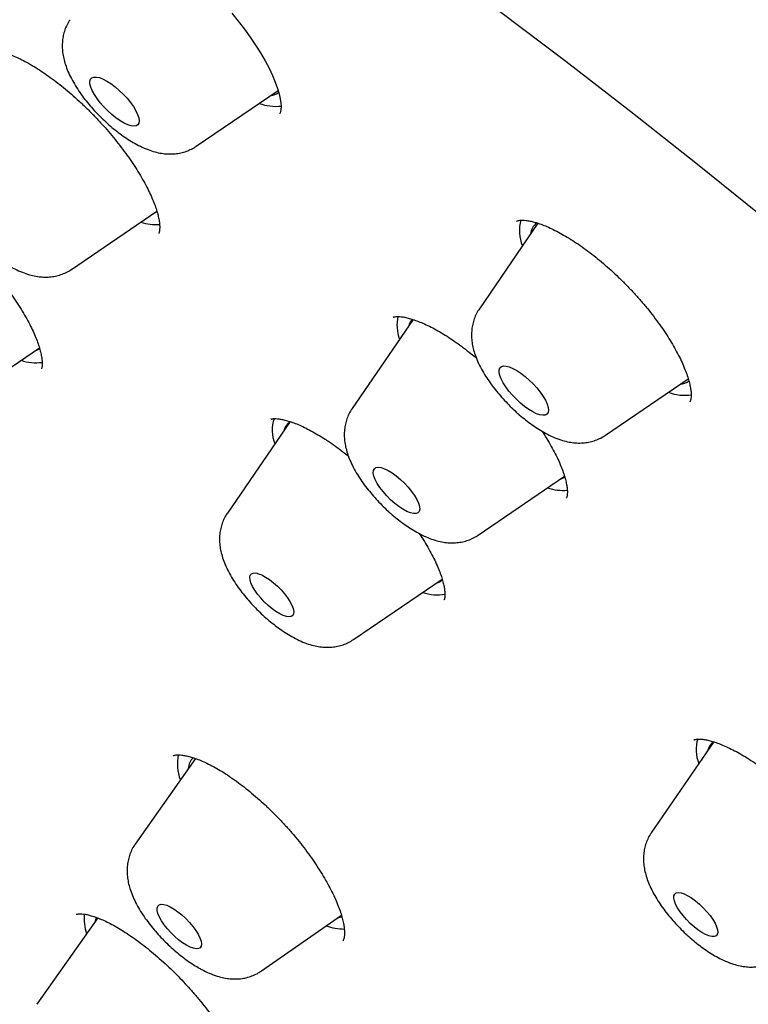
# Model space of a CAD drawing. Header units: millimetres. Extents: x 8 to 789, y 12 to 2370.
# Tile 24 of 85: x 574 to 584, y 826 to 839. Entities that reach past the tile are written whole.
import ezdxf

# ---------------------------------------------------------------- set-up
doc = ezdxf.new("R2010")
doc.units = ezdxf.units.MM

msp = doc.modelspace()

# ---------------------------------------------------------------- linework, layer by layer
at = {"color": 7, "linetype": 'Continuous', "lineweight": 30}
for p, q in [((576.675, 837.593), (577.792, 838.354)), ((574.971, 835.912), (576.136, 836.706)), ((581.34, 836.541), (580.541, 835.375)), ((579.635, 835.227), (578.803, 834.011)), ((573.335, 834.026), (574.532, 834.841)), ((582.265, 833.647), (583.394, 834.417)), ((577.697, 833.869), (577.695, 833.866)), ((577.946, 833.821), (577.099, 832.585)), ((580.527, 832.284), (581.704, 833.086)), ((578.823, 830.858), (580.034, 831.683)), ((583.737, 829.456), (582.89, 828.22)), ((576.662, 829.235), (575.84, 828.063)), ((575.328, 827.058), (574.498, 825.878)), ((577.565, 826.333), (578.657, 827.094))]:
    msp.add_line(p, q, dxfattribs=at)
at = {"color": 7, "linetype": 'Continuous', "lineweight": 30, "flags": 128}
for points in [[(573.837, 844.186), (574.696, 843.652), (575.56, 843.1), (576.429, 842.53), (577.303, 841.942), (578.181, 841.337), (579.062, 840.715), (579.947, 840.077), (580.833, 839.422), (581.721, 838.752), (582.61, 838.066), (583.499, 837.366), (584.388, 836.652), (585.276, 835.924), (586.162, 835.183), (587.047, 834.43), (587.929, 833.664), (588.807, 832.886), (589.682, 832.097), (590.552, 831.298), (591.417, 830.489), (592.277, 829.67), (593.13, 828.842), (593.976, 828.006)], [(577.159, 839.411), (577.249, 839.301), (577.333, 839.192), (577.412, 839.083), (577.485, 838.974), (577.553, 838.866), (577.614, 838.76), (577.668, 838.657), (577.715, 838.559), (577.753, 838.467), (577.783, 838.382), (577.806, 838.306), (577.82, 838.24), (577.829, 838.183), (577.832, 838.134), (577.83, 838.095), (577.825, 838.066), (577.82, 838.047), (577.815, 838.038), (577.814, 838.036), (577.814, 838.036)], [(575.635, 837.939), (575.578, 837.979), (575.521, 838.024), (575.465, 838.075), (575.412, 838.13), (575.363, 838.186), (575.319, 838.244), (575.283, 838.3), (575.254, 838.353), (575.234, 838.401), (575.223, 838.444), (575.222, 838.481), (575.231, 838.509), (575.249, 838.528), (575.276, 838.538), (575.311, 838.538), (575.353, 838.529), (575.401, 838.51), (575.453, 838.482), (575.509, 838.447), (575.566, 838.404), (575.622, 838.355), (575.677, 838.302), (575.729, 838.247), (575.775, 838.189), (575.815, 838.133), (575.848, 838.078), (575.873, 838.027), (575.888, 837.981), (575.894, 837.941), (575.89, 837.909), (575.877, 837.885), (575.854, 837.87), (575.823, 837.865), (575.785, 837.87), (575.739, 837.884), (575.689, 837.907), (575.635, 837.939)], [(576.102, 836.683), (576.119, 836.688), (576.141, 836.698)], [(574.465, 834.796), (574.504, 834.811), (574.536, 834.831)], [(581.16, 834.039), (581.103, 834.086), (581.047, 834.138), (580.994, 834.193), (580.946, 834.25), (580.904, 834.307), (580.868, 834.362), (580.841, 834.415), (580.822, 834.463), (580.813, 834.505), (580.813, 834.54), (580.823, 834.566), (580.843, 834.584), (580.871, 834.593), (580.907, 834.591), (580.95, 834.581), (580.999, 834.56), (581.052, 834.531), (581.108, 834.494), (581.165, 834.451), (581.221, 834.401), (581.276, 834.348), (581.326, 834.292), (581.372, 834.235), (581.411, 834.178), (581.443, 834.124), (581.466, 834.073), (581.48, 834.028), (581.484, 833.99), (581.479, 833.959), (581.464, 833.936), (581.44, 833.923), (581.408, 833.92), (581.368, 833.926), (581.322, 833.941), (581.271, 833.966), (581.216, 833.999), (581.16, 834.039)], [(579.442, 832.673), (579.385, 832.717), (579.329, 832.767), (579.276, 832.821), (579.227, 832.878), (579.183, 832.934), (579.147, 832.99), (579.12, 833.042), (579.102, 833.09), (579.093, 833.131), (579.095, 833.165), (579.107, 833.19), (579.129, 833.205), (579.16, 833.21), (579.198, 833.205), (579.244, 833.19), (579.295, 833.166), (579.349, 833.133), (579.406, 833.092), (579.462, 833.044), (579.517, 832.992), (579.569, 832.937), (579.615, 832.88), (579.655, 832.824), (579.687, 832.769), (579.71, 832.719), (579.723, 832.675), (579.726, 832.637), (579.719, 832.608), (579.702, 832.587), (579.676, 832.577), (579.641, 832.577), (579.599, 832.587), (579.55, 832.607), (579.498, 832.636), (579.442, 832.673)], [(581.657, 833.054), (581.701, 833.071), (581.713, 833.078)], [(577.763, 831.239), (577.71, 831.278), (577.656, 831.323), (577.604, 831.373), (577.555, 831.425), (577.511, 831.479), (577.474, 831.532), (577.443, 831.584), (577.421, 831.631), (577.409, 831.674), (577.406, 831.709), (577.412, 831.737), (577.428, 831.757), (577.453, 831.766), (577.486, 831.767), (577.526, 831.757), (577.572, 831.739), (577.622, 831.711), (577.675, 831.676), (577.729, 831.634), (577.782, 831.587), (577.832, 831.535), (577.879, 831.482), (577.92, 831.428), (577.954, 831.375), (577.98, 831.326), (577.998, 831.28), (578.006, 831.241), (578.004, 831.209), (577.993, 831.186), (577.972, 831.171), (577.943, 831.166), (577.906, 831.171), (577.863, 831.185), (577.815, 831.208), (577.763, 831.239)], [(583.473, 826.936), (583.42, 826.983), (583.369, 827.034), (583.323, 827.088), (583.282, 827.142), (583.248, 827.194), (583.222, 827.244), (583.205, 827.289), (583.197, 827.328), (583.199, 827.36), (583.21, 827.383), (583.231, 827.398), (583.26, 827.403), (583.297, 827.398), (583.34, 827.384), (583.389, 827.36), (583.44, 827.329), (583.494, 827.29), (583.548, 827.245), (583.6, 827.195), (583.648, 827.142), (583.692, 827.089), (583.73, 827.035), (583.76, 826.984), (583.782, 826.936), (583.794, 826.894), (583.797, 826.858), (583.79, 826.831), (583.774, 826.812), (583.749, 826.802), (583.716, 826.802), (583.676, 826.812), (583.63, 826.831), (583.58, 826.858), (583.527, 826.894), (583.473, 826.936)], [(576.541, 826.684), (576.488, 826.718), (576.434, 826.758), (576.38, 826.805), (576.328, 826.856), (576.28, 826.909), (576.236, 826.964), (576.2, 827.018), (576.171, 827.069), (576.151, 827.116), (576.141, 827.157), (576.14, 827.192), (576.149, 827.218), (576.167, 827.235), (576.195, 827.243), (576.23, 827.241), (576.272, 827.229), (576.319, 827.208), (576.371, 827.178), (576.425, 827.14), (576.479, 827.097), (576.532, 827.048), (576.583, 826.995), (576.628, 826.941), (576.668, 826.887), (576.701, 826.834), (576.725, 826.785), (576.741, 826.74), (576.746, 826.702), (576.742, 826.672), (576.729, 826.65), (576.706, 826.638), (576.675, 826.635), (576.636, 826.642), (576.591, 826.658), (576.541, 826.684)], [(578.665, 827.069), (578.62, 827.059), (578.603, 827.057)]]:
    msp.add_lwpolyline(points, dxfattribs=at)
at = {"color": 7, "linetype": 'Continuous', "lineweight": 30}
for centre, radius, start, end in [((577.667, 838.537), 0.251, 276.4138, 300.5041), ((577.766, 838.831), 0.694, 250.3741, 275.6266), ((576.134, 837.216), 0.693, 251.8265, 273.5021), ((581.657, 836.443), 0.569, 165.508, 201.7793), ((581.452, 836.375), 0.213, 126.4153, 175.032), ((579.992, 835.152), 0.576, 167.9819, 199.8171), ((579.767, 835.089), 0.198, 134.6495, 164.9554), ((574.485, 835.254), 0.618, 250.7533, 277.961), ((583.266, 834.564), 0.222, 274.9753, 308.6485), ((583.347, 834.817), 0.625, 249.1127, 278.4203), ((578.239, 833.718), 0.527, 162.503, 200.8714), ((578.057, 833.666), 0.191, 119.6344, 165.4232), ((581.683, 833.547), 0.653, 251.249, 275.1855), ((579.903, 831.818), 0.196, 284.7576, 313.6135), ((579.97, 832.078), 0.61, 250.7536, 279.675), ((584.033, 829.355), 0.531, 163.8151, 200.9292), ((583.848, 829.301), 0.191, 121.8055, 165.3659), ((577.029, 829.164), 0.613, 168.562, 201.0733), ((576.794, 829.085), 0.229, 135.3271, 176.6309), ((575.81, 827.061), 0.669, 175.7041, 198.9978), ((575.537, 826.965), 0.246, 155.9317, 169.208), ((578.704, 827.683), 0.778, 250.7877, 269.6217)]:
    msp.add_arc(centre, radius, start, end, dxfattribs=at)
for points, knots in [([(634.394, 801.08), (634.436, 801.123), (634.514, 801.205), (634.613, 801.312), (634.685, 801.393), (634.745, 801.461), (634.803, 801.53), (634.861, 801.599), (634.918, 801.669), (634.969, 801.733), (635.016, 801.794), (635.062, 801.854), (635.11, 801.918), (635.157, 801.982), (635.199, 802.041), (635.234, 802.091), (635.267, 802.139), (635.303, 802.191), (635.345, 802.253), (635.388, 802.32), (635.43, 802.385), (635.468, 802.445), (635.502, 802.501), (635.536, 802.557), (635.571, 802.617), (635.608, 802.681), (635.644, 802.744), (635.674, 802.799), (635.7, 802.846), (635.728, 802.899), (635.762, 802.964), (635.805, 803.047), (635.851, 803.138), (635.898, 803.236), (635.943, 803.334), (635.983, 803.421), (636.016, 803.497), (636.046, 803.567), (636.078, 803.645), (636.112, 803.729), (636.145, 803.813), (636.174, 803.89), (636.2, 803.959), (636.223, 804.025), (636.248, 804.094), (636.275, 804.174), (636.303, 804.258), (636.33, 804.34), (636.352, 804.412), (636.371, 804.476), (636.39, 804.538), (636.409, 804.606), (636.435, 804.696), (636.462, 804.8), (636.49, 804.908), (636.513, 805.004), (636.535, 805.097), (636.557, 805.199), (636.58, 805.307), (636.602, 805.414), (636.62, 805.511), (636.636, 805.601), (636.652, 805.69), (636.668, 805.788), (636.684, 805.896), (636.701, 806.015), (636.718, 806.142), (636.732, 806.26), (636.743, 806.361), (636.752, 806.44), (636.758, 806.508), (636.764, 806.573), (636.77, 806.642), (636.777, 806.726), (636.784, 806.824), (636.791, 806.934), (636.797, 807.045), (636.803, 807.176), (636.808, 807.326), (636.813, 807.499), (636.814, 807.672), (636.814, 807.9), (636.809, 808.193), (636.794, 808.55), (636.771, 808.917), (636.743, 809.25), (636.713, 809.538), (636.686, 809.778), (636.657, 810.001), (636.628, 810.211), (636.597, 810.418), (636.562, 810.636), (636.522, 810.877), (636.472, 811.148), (636.413, 811.453), (636.344, 811.786), (636.263, 812.149), (636.188, 812.463), (636.126, 812.709), (636.085, 812.867), (636.05, 813.003), (636.02, 813.114), (635.996, 813.201), (635.979, 813.266), (635.963, 813.324), (635.944, 813.39), (635.92, 813.477), (635.891, 813.58), (635.859, 813.691), (635.826, 813.803), (635.793, 813.913), (635.75, 814.058), (635.695, 814.236), (635.63, 814.446), (635.565, 814.648), (635.504, 814.835), (635.449, 815), (635.403, 815.137), (635.368, 815.238), (635.344, 815.308), (635.325, 815.363), (635.302, 815.428), (635.271, 815.519), (635.227, 815.641), (635.175, 815.787), (635.113, 815.959), (635.045, 816.143), (634.974, 816.334), (634.905, 816.514), (634.83, 816.711), (634.741, 816.936), (634.635, 817.203), (634.542, 817.432), (634.47, 817.606), (634.427, 817.709), (634.395, 817.786), (634.372, 817.84), (634.351, 817.89), (634.324, 817.956), (634.281, 818.055), (634.226, 818.185), (634.156, 818.347), (634.071, 818.54), (633.98, 818.747), (633.884, 818.961), (633.787, 819.176), (633.685, 819.398), (633.582, 819.621), (633.478, 819.842), (633.308, 820.199), (633.071, 820.687), (632.762, 821.304), (632.454, 821.904), (632.146, 822.487), (631.835, 823.062), (631.51, 823.65), (631.164, 824.263), (630.794, 824.902), (630.494, 825.41), (630.272, 825.779), (630.137, 826.003), (630.007, 826.216), (629.888, 826.41), (629.783, 826.579), (629.694, 826.723), (629.623, 826.838), (629.568, 826.925), (629.528, 826.988), (629.495, 827.042), (629.461, 827.096), (629.419, 827.163), (629.369, 827.243), (629.309, 827.336), (629.215, 827.485), (629.082, 827.694), (628.904, 827.97), (628.708, 828.272), (628.493, 828.601), (628.258, 828.956), (628.002, 829.34), (627.723, 829.753), (627.421, 830.195), (627.095, 830.666), (626.71, 831.215), (626.278, 831.823), (625.811, 832.467), (625.362, 833.078), (624.936, 833.65), (624.534, 834.182), (624.157, 834.675), (623.8, 835.136), (623.466, 835.565), (623.173, 835.937), (622.911, 836.266), (622.669, 836.569), (622.414, 836.887), (622.143, 837.221), (621.844, 837.586), (621.517, 837.984), (621.158, 838.415), (620.779, 838.867), (620.379, 839.339), (619.958, 839.831), (619.519, 840.339), (619.072, 840.85), (618.581, 841.405), (618.058, 841.99), (617.505, 842.599), (616.975, 843.177), (616.468, 843.723), (615.985, 844.237), (615.557, 844.688), (615.181, 845.081), (614.852, 845.422), (614.528, 845.756), (614.201, 846.09), (613.863, 846.433), (613.441, 846.859), (612.927, 847.372), (612.315, 847.975), (611.675, 848.597), (611.008, 849.237), (610.313, 849.895), (609.551, 850.606), (608.728, 851.361), (607.853, 852.149), (606.975, 852.925), (606.089, 853.695), (605.194, 854.456), (604.293, 855.21), (603.39, 855.949), (602.485, 856.675), (601.572, 857.393), (600.647, 858.105), (599.709, 858.812), (598.758, 859.511), (597.796, 860.203), (596.822, 860.886), (596.06, 861.407), (595.522, 861.768), (595.219, 861.97), (594.939, 862.154), (594.685, 862.32), (594.456, 862.469), (594.258, 862.597), (594.091, 862.705), (593.951, 862.794), (593.83, 862.871), (593.728, 862.936), (593.642, 862.99), (593.556, 863.045), (593.453, 863.109), (593.32, 863.193), (593.156, 863.295), (592.957, 863.419), (592.723, 863.563), (592.453, 863.728), (592.149, 863.912), (591.812, 864.114), (591.453, 864.327), (591.085, 864.542), (590.593, 864.826), (589.987, 865.167), (589.277, 865.557), (588.595, 865.921), (587.94, 866.261), (587.311, 866.578), (586.69, 866.881), (586.077, 867.172), (585.59, 867.395), (585.236, 867.553), (585.014, 867.651), (584.81, 867.74), (584.643, 867.812), (584.512, 867.868), (584.412, 867.91), (584.32, 867.949), (584.222, 867.99), (584.114, 868.035), (583.992, 868.085), (583.862, 868.139), (583.714, 868.198), (583.551, 868.264), (583.289, 868.368), (582.943, 868.502), (582.526, 868.658), (582.133, 868.8), (581.76, 868.931), (581.395, 869.054), (581.026, 869.175), (580.646, 869.294), (580.337, 869.386), (580.111, 869.452), (579.98, 869.489), (579.887, 869.515), (579.825, 869.532), (579.781, 869.545), (579.729, 869.559), (579.662, 869.577), (579.577, 869.6), (579.476, 869.627), (579.362, 869.657), (579.245, 869.687), (579.129, 869.716), (579.018, 869.744), (578.882, 869.776), (578.727, 869.813), (578.554, 869.853), (578.395, 869.888), (578.251, 869.919), (578.123, 869.946), (578.003, 869.971), (577.875, 869.996), (577.732, 870.024), (577.569, 870.054), (577.394, 870.086), (577.203, 870.118), (577, 870.15), (576.751, 870.188), (576.469, 870.226), (576.165, 870.263), (575.901, 870.29), (575.677, 870.31), (575.493, 870.325), (575.319, 870.337), (575.167, 870.346), (575.031, 870.353), (574.906, 870.358), (574.766, 870.363), (574.61, 870.367), (574.437, 870.369), (574.259, 870.37), (574.087, 870.368), (573.93, 870.365), (573.784, 870.36), (573.646, 870.354), (573.515, 870.347), (573.389, 870.339), (573.262, 870.329), (573.132, 870.319), (572.997, 870.306), (572.858, 870.291), (572.706, 870.273), (572.55, 870.253), (572.405, 870.231), (572.281, 870.212), (572.166, 870.192), (572.049, 870.171), (571.93, 870.148), (571.817, 870.125), (571.708, 870.101), (571.602, 870.077), (571.439, 870.038), (571.228, 869.983), (570.974, 869.909), (570.728, 869.83), (570.494, 869.747), (570.318, 869.679), (570.197, 869.63), (570.119, 869.598), (570.034, 869.561), (569.948, 869.523), (569.867, 869.486), (569.795, 869.452), (569.729, 869.42), (569.663, 869.388), (569.596, 869.355), (569.527, 869.319), (569.461, 869.284), (569.404, 869.254), (569.357, 869.227), (569.311, 869.202), (569.261, 869.173), (569.2, 869.138), (569.134, 869.1), (569.069, 869.06), (569.003, 869.019), (568.936, 868.978), (568.872, 868.936), (568.82, 868.902), (568.777, 868.873), (568.736, 868.845), (568.686, 868.811), (568.628, 868.77), (568.569, 868.728), (568.516, 868.689), (568.472, 868.656), (568.427, 868.622), (568.372, 868.58), (568.305, 868.529), (568.234, 868.472), (568.167, 868.416), (568.114, 868.372), (568.073, 868.337), (568.038, 868.307), (567.992, 868.267), (567.934, 868.215), (567.86, 868.149), (567.774, 868.068), (567.711, 868.009), (567.678, 867.977)], [0, 0, 0, 0, 0.001961, 0.003665, 0.005119, 0.006419, 0.007612, 0.009012, 0.010283, 0.011521, 0.0126, 0.013712, 0.014931, 0.016207, 0.017306, 0.018212, 0.018993, 0.019969, 0.021139, 0.022436, 0.023629, 0.024699, 0.025645, 0.02657, 0.027638, 0.028809, 0.029958, 0.030919, 0.031691, 0.032394, 0.03363, 0.035063, 0.036637, 0.038293, 0.040007, 0.041553, 0.042619, 0.043753, 0.045029, 0.046446, 0.047864, 0.049104, 0.050163, 0.051109, 0.052206, 0.053482, 0.054924, 0.05628, 0.057393, 0.058348, 0.059251, 0.060309, 0.061526, 0.063448, 0.065126, 0.066483, 0.067808, 0.069368, 0.071109, 0.072742, 0.074228, 0.075457, 0.076769, 0.078207, 0.079782, 0.081529, 0.083449, 0.085343, 0.086687, 0.087819, 0.08874, 0.089609, 0.090598, 0.091707, 0.093168, 0.09478, 0.09636, 0.097851, 0.100297, 0.10262, 0.104999, 0.107434, 0.111937, 0.116783, 0.121745, 0.12651, 0.129738, 0.132853, 0.135665, 0.138208, 0.140755, 0.143401, 0.14627, 0.149688, 0.153395, 0.157405, 0.161718, 0.166332, 0.168451, 0.170293, 0.171854, 0.173136, 0.174137, 0.174863, 0.175376, 0.176132, 0.177132, 0.178368, 0.179658, 0.180927, 0.182175, 0.183403, 0.185843, 0.188196, 0.190462, 0.192597, 0.194426, 0.195933, 0.197117, 0.197752, 0.198247, 0.198921, 0.199896, 0.201241, 0.202911, 0.204641, 0.206837, 0.208895, 0.210814, 0.212627, 0.215207, 0.218033, 0.221104, 0.222445, 0.223522, 0.224336, 0.224887, 0.2252, 0.225912, 0.226947, 0.228306, 0.229989, 0.231996, 0.234327, 0.236385, 0.238637, 0.240933, 0.243203, 0.245449, 0.247669, 0.254043, 0.260203, 0.26615, 0.271884, 0.277427, 0.283019, 0.289035, 0.295176, 0.301443, 0.303582, 0.305735, 0.307813, 0.309653, 0.31125, 0.312605, 0.313718, 0.314494, 0.315083, 0.315509, 0.316002, 0.316625, 0.31738, 0.318265, 0.319266, 0.321575, 0.324159, 0.327019, 0.330071, 0.333384, 0.336959, 0.340795, 0.344894, 0.349253, 0.353865, 0.360116, 0.366049, 0.371664, 0.37696, 0.381781, 0.386305, 0.390531, 0.39446, 0.398091, 0.400759, 0.403518, 0.406431, 0.409499, 0.412722, 0.416501, 0.420472, 0.424636, 0.428992, 0.433541, 0.438282, 0.443103, 0.447774, 0.453757, 0.459461, 0.464885, 0.47003, 0.474896, 0.479482, 0.48289, 0.486125, 0.489264, 0.492481, 0.495786, 0.499179, 0.504859, 0.510768, 0.516906, 0.523273, 0.529869, 0.536695, 0.54488, 0.553057, 0.561226, 0.569386, 0.577705, 0.586015, 0.594318, 0.602612, 0.610967, 0.619466, 0.628108, 0.636844, 0.645723, 0.654744, 0.663907, 0.666957, 0.669801, 0.672414, 0.674796, 0.676947, 0.678867, 0.680363, 0.68168, 0.682819, 0.68378, 0.684563, 0.685246, 0.686233, 0.687467, 0.689017, 0.690884, 0.693116, 0.695679, 0.698572, 0.701796, 0.705329, 0.708894, 0.712409, 0.719566, 0.726501, 0.733215, 0.739707, 0.745981, 0.752089, 0.758476, 0.76469, 0.767084, 0.769447, 0.771593, 0.773429, 0.774675, 0.775722, 0.776577, 0.777546, 0.778809, 0.780006, 0.781385, 0.782944, 0.784684, 0.786582, 0.791315, 0.795818, 0.800093, 0.804139, 0.808093, 0.8122, 0.816466, 0.820875, 0.822711, 0.824212, 0.825377, 0.825906, 0.826342, 0.826914, 0.827678, 0.828657, 0.829838, 0.831206, 0.832588, 0.833934, 0.835243, 0.836516, 0.838698, 0.840763, 0.842677, 0.844402, 0.845938, 0.847312, 0.848747, 0.850564, 0.852537, 0.854684, 0.857029, 0.859574, 0.862259, 0.866355, 0.870253, 0.873918, 0.876535, 0.878879, 0.881101, 0.883406, 0.884897, 0.886532, 0.888403, 0.89051, 0.892854, 0.89546, 0.897801, 0.899947, 0.901981, 0.903903, 0.905736, 0.907518, 0.909248, 0.911169, 0.913089, 0.91504, 0.917227, 0.919692, 0.921869, 0.923625, 0.925194, 0.927022, 0.928845, 0.930551, 0.932149, 0.93376, 0.935417, 0.939603, 0.943515, 0.947277, 0.951219, 0.9547, 0.955826, 0.957096, 0.958514, 0.960033, 0.961385, 0.962526, 0.96367, 0.964694, 0.965827, 0.967066, 0.968227, 0.969211, 0.970019, 0.970706, 0.971574, 0.972671, 0.973886, 0.975037, 0.976123, 0.977447, 0.978623, 0.979621, 0.980264, 0.980959, 0.981873, 0.983005, 0.984201, 0.985184, 0.985948, 0.986717, 0.987721, 0.98898, 0.990413, 0.991697, 0.992799, 0.993439, 0.994029, 0.994794, 0.995773, 0.996967, 0.998376, 1, 1, 1, 1]), ([(550.93, 851.632), (550.89, 851.592), (550.817, 851.519), (550.725, 851.424), (550.66, 851.355), (550.607, 851.299), (550.564, 851.252), (550.52, 851.203), (550.469, 851.145), (550.406, 851.073), (550.346, 851.003), (550.293, 850.938), (550.25, 850.885), (550.212, 850.838), (550.181, 850.798), (550.153, 850.761), (550.122, 850.721), (550.083, 850.67), (550.041, 850.613), (549.996, 850.551), (549.954, 850.493), (549.915, 850.437), (549.881, 850.387), (549.847, 850.337), (549.812, 850.284), (549.775, 850.229), (549.733, 850.163), (549.686, 850.087), (549.636, 850.005), (549.59, 849.928), (549.537, 849.836), (549.472, 849.721), (549.401, 849.588), (549.333, 849.455), (549.267, 849.32), (549.201, 849.177), (549.138, 849.035), (549.089, 848.918), (549.049, 848.821), (549.016, 848.738), (548.983, 848.65), (548.95, 848.561), (548.92, 848.476), (548.893, 848.4), (548.868, 848.326), (548.841, 848.244), (548.809, 848.143), (548.776, 848.034), (548.744, 847.924), (548.716, 847.821), (548.689, 847.721), (548.663, 847.62), (548.639, 847.52), (548.616, 847.421), (548.594, 847.322), (548.572, 847.216), (548.548, 847.097), (548.523, 846.966), (548.5, 846.829), (548.474, 846.669), (548.449, 846.493), (548.425, 846.305), (548.406, 846.133), (548.391, 845.975), (548.378, 845.824), (548.367, 845.67), (548.357, 845.504), (548.349, 845.324), (548.343, 845.133), (548.339, 844.931), (548.339, 844.722), (548.341, 844.516), (548.346, 844.338), (548.351, 844.189), (548.356, 844.066), (548.362, 843.951), (548.368, 843.841), (548.376, 843.724), (548.385, 843.591), (548.397, 843.435), (548.413, 843.266), (548.43, 843.091), (548.447, 842.93), (548.465, 842.782), (548.481, 842.652), (548.496, 842.532), (548.511, 842.426), (548.523, 842.336), (548.537, 842.244), (548.552, 842.139), (548.573, 842.007), (548.597, 841.857), (548.626, 841.687), (548.661, 841.494), (548.701, 841.277), (548.741, 841.075), (548.779, 840.894), (548.812, 840.739), (548.846, 840.583), (548.879, 840.437), (548.908, 840.31), (548.933, 840.207), (548.954, 840.116), (548.976, 840.029), (548.999, 839.934), (549.025, 839.83), (549.054, 839.716), (549.087, 839.592), (549.123, 839.454), (549.165, 839.3), (549.213, 839.125), (549.269, 838.928), (549.332, 838.71), (549.392, 838.509), (549.446, 838.333), (549.489, 838.194), (549.529, 838.066), (549.565, 837.955), (549.595, 837.862), (549.62, 837.786), (549.64, 837.724), (549.659, 837.667), (549.685, 837.589), (549.721, 837.481), (549.769, 837.338), (549.826, 837.174), (549.908, 836.937), (550.018, 836.632), (550.154, 836.263), (550.297, 835.887), (550.424, 835.562), (550.533, 835.29), (550.617, 835.082), (550.695, 834.894), (550.758, 834.744), (550.806, 834.629), (550.841, 834.547), (550.868, 834.483), (550.897, 834.414), (550.935, 834.326), (550.987, 834.205), (551.048, 834.064), (551.157, 833.817), (551.314, 833.464), (551.526, 833.001), (551.755, 832.514), (552.002, 832.003), (552.227, 831.548), (552.427, 831.151), (552.601, 830.811), (552.792, 830.443), (553.003, 830.046), (553.233, 829.618), (553.483, 829.159), (553.745, 828.69), (554.017, 828.21), (554.298, 827.724), (554.598, 827.212), (554.919, 826.675), (555.22, 826.18), (555.496, 825.734), (555.742, 825.34), (555.993, 824.943), (556.242, 824.556), (556.479, 824.19), (556.709, 823.838), (556.93, 823.504), (557.139, 823.19), (557.326, 822.913), (557.489, 822.672), (557.628, 822.468), (557.739, 822.306), (557.825, 822.182), (557.889, 822.089), (557.944, 822.01), (557.997, 821.933), (558.055, 821.85), (558.117, 821.761), (558.197, 821.645), (558.299, 821.5), (558.424, 821.322), (558.563, 821.125), (558.721, 820.903), (558.899, 820.653), (559.1, 820.373), (559.325, 820.064), (559.573, 819.723), (559.849, 819.349), (560.152, 818.941), (560.485, 818.498), (560.846, 818.023), (561.235, 817.516), (561.652, 816.98), (562.095, 816.416), (562.567, 815.824), (563.069, 815.202), (563.607, 814.545), (564.182, 813.853), (564.794, 813.127), (565.442, 812.371), (566.126, 811.585), (566.793, 810.832), (567.437, 810.115), (568.054, 809.439), (568.695, 808.746), (569.359, 808.038), (570.063, 807.299), (570.807, 806.53), (571.593, 805.731), (572.406, 804.918), (573.247, 804.091), (574.116, 803.252), (574.995, 802.418), (575.883, 801.592), (576.778, 800.774), (577.638, 800.002), (578.201, 799.508), (578.456, 799.284)], [0, 0, 0, 0, 0.002914, 0.005407, 0.0075, 0.009253, 0.010675, 0.011918, 0.014022, 0.016403, 0.019183, 0.021044, 0.022853, 0.024398, 0.025681, 0.026724, 0.027992, 0.029689, 0.031723, 0.033601, 0.035699, 0.03741, 0.038926, 0.040524, 0.042206, 0.043969, 0.0458, 0.048427, 0.051054, 0.053421, 0.055578, 0.059566, 0.064011, 0.067599, 0.071526, 0.076064, 0.080186, 0.083975, 0.086208, 0.088557, 0.091073, 0.093733, 0.096169, 0.098213, 0.100128, 0.102424, 0.105108, 0.108491, 0.111469, 0.114225, 0.116959, 0.119679, 0.122398, 0.125115, 0.127626, 0.130424, 0.133587, 0.137108, 0.140744, 0.144367, 0.149645, 0.154467, 0.158847, 0.16284, 0.16647, 0.170227, 0.174415, 0.178885, 0.183585, 0.188518, 0.193688, 0.198769, 0.203289, 0.206443, 0.209334, 0.212022, 0.214508, 0.217066, 0.220154, 0.223796, 0.227832, 0.231827, 0.235756, 0.238797, 0.241789, 0.244514, 0.246871, 0.248863, 0.25049, 0.252973, 0.25586, 0.25915, 0.262844, 0.267005, 0.271675, 0.276854, 0.279976, 0.283258, 0.286686, 0.289827, 0.292473, 0.294623, 0.296278, 0.298092, 0.300058, 0.302202, 0.304523, 0.307073, 0.309833, 0.312973, 0.316528, 0.320497, 0.32488, 0.329677, 0.332537, 0.335396, 0.337926, 0.340112, 0.341954, 0.343428, 0.34457, 0.345605, 0.346766, 0.349153, 0.351942, 0.355134, 0.358728, 0.36569, 0.372728, 0.379833, 0.387004, 0.391048, 0.395059, 0.398577, 0.401501, 0.403383, 0.404897, 0.406045, 0.406912, 0.408706, 0.410911, 0.413528, 0.416451, 0.424424, 0.432775, 0.441505, 0.450614, 0.460102, 0.465616, 0.471543, 0.477955, 0.484854, 0.49224, 0.500111, 0.508467, 0.516321, 0.52456, 0.533184, 0.542192, 0.551585, 0.557943, 0.564466, 0.571152, 0.57764, 0.58366, 0.589212, 0.594953, 0.60009, 0.604623, 0.608553, 0.611879, 0.614604, 0.616486, 0.617954, 0.619126, 0.620373, 0.621721, 0.623171, 0.624724, 0.627364, 0.630255, 0.6334, 0.636969, 0.641056, 0.645574, 0.650591, 0.656108, 0.662125, 0.668764, 0.675921, 0.683596, 0.691788, 0.700499, 0.709557, 0.719115, 0.729172, 0.739728, 0.750988, 0.762766, 0.77506, 0.787872, 0.8012, 0.812035, 0.823189, 0.834662, 0.846455, 0.858567, 0.871762, 0.885317, 0.899231, 0.913505, 0.928138, 0.94313, 0.957594, 0.972377, 0.987478, 1, 1, 1, 1]), ([(584.048, 795.412), (583.981, 795.462), (583.014, 796.189), (581.162, 797.705), (578.511, 799.953), (575.911, 802.3), (573.356, 804.733), (570.863, 807.242), (568.445, 809.809), (566.12, 812.42), (563.899, 815.057), (561.799, 817.705), (559.83, 820.348), (558.006, 822.968), (556.338, 825.551), (554.836, 828.08), (553.509, 830.539), (552.366, 832.913), (551.413, 835.188), (550.656, 837.35), (550.101, 839.385), (549.749, 841.281), (549.605, 843.026), (549.668, 844.609), (549.938, 846.021), (550.414, 847.252), (551.092, 848.296), (551.969, 849.146), (553.039, 849.796), (554.295, 850.243), (555.729, 850.483), (557.333, 850.516), (559.098, 850.341), (561.011, 849.96), (563.061, 849.373), (565.236, 848.586), (567.522, 847.604), (569.906, 846.428), (572.311, 845.115), (573.947, 844.109), (574.735, 843.625)], [0, 0, 0, 0, 0.00204, 0.029717, 0.056722, 0.083727, 0.110731, 0.137736, 0.164741, 0.191746, 0.218751, 0.245756, 0.272761, 0.299766, 0.326771, 0.353776, 0.380781, 0.407786, 0.434791, 0.461796, 0.4888, 0.515805, 0.54281, 0.569815, 0.59682, 0.623825, 0.65083, 0.677835, 0.70484, 0.731845, 0.75885, 0.785855, 0.81286, 0.839865, 0.866869, 0.893874, 0.920879, 0.947884, 0.974889, 1, 1, 1, 1]), ([(574.951, 839.32), (574.937, 839.298), (574.908, 839.253), (574.878, 839.18), (574.857, 839.106), (574.846, 839.029), (574.843, 838.952), (574.848, 838.872), (574.863, 838.79), (574.887, 838.704), (574.922, 838.612), (574.967, 838.516), (575.023, 838.419), (575.085, 838.324), (575.152, 838.233), (575.224, 838.146), (575.299, 838.062), (575.378, 837.981), (575.46, 837.904), (575.545, 837.831), (575.632, 837.763), (575.722, 837.7), (575.815, 837.641), (575.913, 837.589), (576.012, 837.546), (576.108, 837.515), (576.197, 837.495), (576.282, 837.486), (576.364, 837.487), (576.444, 837.497), (576.521, 837.516), (576.593, 837.545), (576.645, 837.571), (576.67, 837.59), (576.674, 837.594)], [0, 0, 0, 0, 0.026129, 0.052129, 0.078047, 0.104182, 0.130912, 0.158743, 0.18835, 0.220544, 0.255954, 0.294082, 0.332424, 0.369486, 0.405325, 0.4403, 0.474744, 0.508931, 0.543096, 0.577411, 0.612105, 0.647472, 0.6839, 0.721912, 0.762131, 0.798247, 0.830945, 0.860999, 0.889316, 0.916525, 0.943038, 0.969119, 0.994946, 1, 1, 1, 1]), ([(573.815, 838.896), (573.816, 838.896), (573.816, 838.897), (573.829, 838.9), (573.853, 838.904), (573.889, 838.904), (573.934, 838.899), (573.989, 838.889), (574.053, 838.872), (574.125, 838.847), (574.205, 838.815), (574.29, 838.775), (574.359, 838.738), (574.416, 838.706), (574.474, 838.672), (574.556, 838.62), (574.655, 838.551), (574.758, 838.476), (574.863, 838.393), (574.969, 838.304), (575.075, 838.209), (575.18, 838.11), (575.282, 838.007), (575.381, 837.901), (575.476, 837.794), (575.566, 837.686), (575.652, 837.577), (575.733, 837.467), (575.809, 837.356), (575.879, 837.247), (575.943, 837.139), (576, 837.035), (576.048, 836.937), (576.088, 836.845), (576.12, 836.761), (576.144, 836.684), (576.161, 836.615), (576.171, 836.554), (576.176, 836.502), (576.175, 836.461), (576.171, 836.43), (576.166, 836.411), (576.162, 836.403), (576.162, 836.403), (576.162, 836.403)], [0, 0, 0, 0, 0.018818, 0.040954, 0.064311, 0.087128, 0.110004, 0.133214, 0.15688, 0.180997, 0.205498, 0.230287, 0.25527, 0.26275, 0.276069, 0.300887, 0.326041, 0.351618, 0.377547, 0.403744, 0.430114, 0.456558, 0.482946, 0.509184, 0.535195, 0.560862, 0.586544, 0.612556, 0.6388, 0.665155, 0.691445, 0.717496, 0.743147, 0.768247, 0.792666, 0.816343, 0.840321, 0.864206, 0.887912, 0.91143, 0.934853, 0.958382, 0.982498, 1, 1, 1, 1]), ([(573.247, 837.638), (573.235, 837.619), (573.208, 837.578), (573.178, 837.509), (573.156, 837.434), (573.143, 837.358), (573.139, 837.281), (573.144, 837.202), (573.157, 837.12), (573.18, 837.034), (573.214, 836.943), (573.258, 836.847), (573.312, 836.75), (573.374, 836.655), (573.44, 836.564), (573.512, 836.476), (573.586, 836.391), (573.665, 836.31), (573.747, 836.233), (573.831, 836.159), (573.918, 836.091), (574.008, 836.027), (574.101, 835.968), (574.198, 835.915), (574.296, 835.871), (574.392, 835.838), (574.482, 835.817), (574.568, 835.806), (574.65, 835.806), (574.73, 835.814), (574.807, 835.832), (574.881, 835.86), (574.935, 835.887), (574.963, 835.908), (574.97, 835.913)], [0, 0, 0, 0, 0.022624, 0.04867, 0.074602, 0.10071, 0.127363, 0.155049, 0.18442, 0.216281, 0.25132, 0.289236, 0.327715, 0.364969, 0.400962, 0.436047, 0.470564, 0.504793, 0.538972, 0.573282, 0.60794, 0.643232, 0.679532, 0.717346, 0.757297, 0.793862, 0.827009, 0.857376, 0.8859, 0.913247, 0.939853, 0.965998, 0.991869, 1, 1, 1, 1]), ([(572.213, 837.041), (572.213, 837.041), (572.213, 837.041), (572.223, 837.044), (572.245, 837.047), (572.278, 837.048), (572.322, 837.044), (572.375, 837.034), (572.437, 837.018), (572.507, 836.994), (572.574, 836.967), (572.632, 836.941), (572.692, 836.911), (572.768, 836.87), (572.861, 836.815), (572.958, 836.752), (573.06, 836.681), (573.164, 836.603), (573.269, 836.518), (573.376, 836.428), (573.481, 836.333), (573.585, 836.234), (573.685, 836.131), (573.782, 836.027), (573.876, 835.92), (573.967, 835.811), (574.053, 835.7), (574.136, 835.588), (574.212, 835.477), (574.282, 835.368), (574.345, 835.262), (574.4, 835.161), (574.446, 835.066), (574.485, 834.978), (574.516, 834.895), (574.54, 834.818), (574.556, 834.749), (574.566, 834.689), (574.57, 834.639), (574.57, 834.6), (574.566, 834.573), (574.562, 834.558), (574.559, 834.553), (574.56, 834.554), (574.56, 834.554)], [0, 0, 0, 0, 0.0167006, 0.0396217, 0.0638548, 0.0872462, 0.110564, 0.134066, 0.1579005, 0.1820807, 0.2065584, 0.2213891, 0.2347682, 0.2592889, 0.28422, 0.3096612, 0.3355331, 0.3617438, 0.3881912, 0.4147684, 0.4413573, 0.4678402, 0.4941373, 0.5201702, 0.5460964, 0.5723978, 0.5989803, 0.6257288, 0.6524974, 0.6790977, 0.7053777, 0.731194, 0.7564197, 0.7809945, 0.8057797, 0.8305444, 0.8551276, 0.8794169, 0.9033249, 0.9268296, 0.9500336, 0.9732257, 0.9968568, 1, 1, 1, 1]), ([(581.05, 836.569), (581.05, 836.569), (581.051, 836.57), (581.055, 836.573), (581.071, 836.578), (581.096, 836.583), (581.131, 836.584), (581.176, 836.581), (581.231, 836.572), (581.293, 836.557), (581.364, 836.535), (581.443, 836.505), (581.529, 836.467), (581.62, 836.421), (581.717, 836.367), (581.817, 836.305), (581.92, 836.237), (582.025, 836.161), (582.13, 836.079), (582.235, 835.992), (582.34, 835.9), (582.444, 835.803), (582.547, 835.701), (582.647, 835.595), (582.744, 835.487), (582.837, 835.377), (582.924, 835.266), (583.005, 835.157), (583.08, 835.048), (583.148, 834.942), (583.209, 834.838), (583.263, 834.737), (583.311, 834.639), (583.35, 834.546), (583.382, 834.46), (583.406, 834.381), (583.422, 834.31), (583.432, 834.25), (583.435, 834.201), (583.434, 834.164), (583.43, 834.136), (583.424, 834.118), (583.419, 834.108), (583.418, 834.106), (583.417, 834.105), (583.417, 834.105)], [0, 0, 0, 0, 0.014447, 0.045469, 0.068623, 0.090411, 0.113491, 0.135856, 0.157432, 0.179379, 0.201867, 0.2249, 0.248433, 0.272388, 0.296672, 0.321187, 0.345839, 0.370545, 0.395198, 0.419719, 0.444423, 0.469377, 0.494524, 0.519796, 0.545117, 0.570386, 0.595531, 0.620491, 0.645207, 0.669527, 0.693918, 0.718402, 0.742885, 0.767243, 0.791351, 0.815078, 0.838302, 0.86093, 0.882921, 0.904321, 0.925384, 0.948194, 0.972441, 0.999821, 1, 1, 1, 1]), ([(580.542, 835.374), (580.535, 835.364), (580.513, 835.333), (580.485, 835.275), (580.458, 835.202), (580.441, 835.127), (580.434, 835.05), (580.434, 834.972), (580.444, 834.891), (580.462, 834.807), (580.491, 834.718), (580.531, 834.624), (580.581, 834.527), (580.64, 834.431), (580.704, 834.338), (580.773, 834.249), (580.847, 834.163), (580.924, 834.08), (581.004, 834.001), (581.087, 833.926), (581.173, 833.855), (581.262, 833.789), (581.353, 833.728), (581.448, 833.672), (581.548, 833.622), (581.648, 833.584), (581.743, 833.558), (581.83, 833.544), (581.914, 833.539), (581.994, 833.545), (582.073, 833.559), (582.148, 833.583), (582.212, 833.613), (582.249, 833.638), (582.264, 833.648)], [0, 0, 0, 0, 0.011337, 0.037498, 0.063432, 0.089406, 0.115748, 0.14289, 0.171405, 0.20204, 0.235599, 0.272369, 0.311031, 0.348859, 0.385349, 0.420765, 0.455473, 0.489776, 0.523927, 0.558141, 0.592592, 0.627543, 0.663322, 0.700374, 0.739282, 0.780602, 0.814974, 0.846227, 0.875322, 0.903026, 0.929849, 0.956122, 0.98206, 1, 1, 1, 1]), ([(579.362, 835.257), (579.362, 835.257), (579.362, 835.257), (579.363, 835.258), (579.372, 835.262), (579.389, 835.266), (579.415, 835.268), (579.451, 835.268), (579.496, 835.263), (579.551, 835.252), (579.616, 835.234), (579.689, 835.209), (579.77, 835.176), (579.858, 835.136), (579.951, 835.087), (580.049, 835.03), (580.148, 834.967), (580.222, 834.916), (580.281, 834.874), (580.341, 834.829), (580.418, 834.77), (580.476, 834.721), (580.5, 834.701)], [0, 0, 0, 0, 0.016014, 0.08353, 0.14224, 0.196138, 0.247359, 0.294495, 0.344159, 0.396672, 0.450657, 0.506155, 0.563021, 0.621021, 0.679876, 0.7393, 0.799031, 0.85525, 0.868964, 0.900165, 0.959216, 1, 1, 1, 1]), ([(578.802, 834.01), (578.788, 833.988), (578.761, 833.944), (578.731, 833.873), (578.71, 833.798), (578.698, 833.722), (578.695, 833.644), (578.7, 833.565), (578.714, 833.483), (578.738, 833.396), (578.773, 833.305), (578.818, 833.209), (578.873, 833.112), (578.935, 833.017), (579.003, 832.926), (579.074, 832.839), (579.149, 832.754), (579.228, 832.674), (579.31, 832.596), (579.395, 832.524), (579.482, 832.455), (579.572, 832.392), (579.665, 832.333), (579.763, 832.281), (579.861, 832.238), (579.957, 832.206), (580.047, 832.186), (580.132, 832.177), (580.214, 832.177), (580.294, 832.187), (580.371, 832.206), (580.443, 832.235), (580.496, 832.261), (580.521, 832.281), (580.525, 832.284)], [0, 0, 0, 0, 0.025119, 0.051141, 0.077076, 0.103219, 0.129948, 0.157768, 0.187346, 0.219495, 0.254857, 0.292969, 0.331357, 0.368475, 0.404361, 0.439374, 0.47385, 0.508063, 0.542249, 0.576581, 0.611286, 0.646658, 0.683081, 0.721077, 0.761268, 0.797488, 0.830285, 0.860412, 0.888781, 0.91603, 0.942574, 0.968681, 0.994529, 1, 1, 1, 1]), ([(577.697, 833.866), (577.697, 833.866), (577.696, 833.866), (577.699, 833.868), (577.71, 833.871), (577.73, 833.874), (577.761, 833.874), (577.803, 833.871), (577.856, 833.862), (577.917, 833.846), (577.988, 833.824), (578.066, 833.794), (578.151, 833.755), (578.241, 833.709), (578.337, 833.655), (578.414, 833.607), (578.477, 833.566), (578.54, 833.523), (578.626, 833.461), (578.704, 833.401), (578.748, 833.365), (578.757, 833.357)], [0, 0, 0, 0, 0.006414, 0.070566, 0.126456, 0.179194, 0.234614, 0.291826, 0.350154, 0.410016, 0.471456, 0.534321, 0.598349, 0.663234, 0.728672, 0.794396, 0.817086, 0.851626, 0.916668, 0.982435, 1, 1, 1, 1]), ([(581.397, 833.703), (581.414, 833.677), (581.454, 833.616), (581.51, 833.521), (581.566, 833.418), (581.615, 833.32), (581.655, 833.226), (581.688, 833.139), (581.713, 833.061), (581.73, 832.991), (581.74, 832.933), (581.744, 832.884), (581.743, 832.846), (581.739, 832.817), (581.734, 832.798), (581.729, 832.789), (581.728, 832.788), (581.728, 832.788), (581.728, 832.788)], [0, 0, 0, 0, 0.050583, 0.120971, 0.191736, 0.262436, 0.332545, 0.401583, 0.469087, 0.534649, 0.597977, 0.659051, 0.721202, 0.784579, 0.84926, 0.917023, 0.991869, 1, 1, 1, 1]), ([(577.1, 832.584), (577.089, 832.569), (577.064, 832.532), (577.035, 832.467), (577.011, 832.393), (576.996, 832.317), (576.991, 832.24), (576.994, 832.161), (577.006, 832.08), (577.027, 831.995), (577.058, 831.904), (577.101, 831.809), (577.154, 831.712), (577.214, 831.617), (577.28, 831.525), (577.35, 831.436), (577.424, 831.351), (577.502, 831.269), (577.583, 831.191), (577.667, 831.117), (577.754, 831.047), (577.843, 830.983), (577.935, 830.923), (578.032, 830.869), (578.13, 830.823), (578.226, 830.788), (578.317, 830.765), (578.403, 830.753), (578.486, 830.75), (578.566, 830.757), (578.644, 830.773), (578.718, 830.799), (578.778, 830.827), (578.81, 830.851), (578.821, 830.858)], [0, 0, 0, 0, 0.018395, 0.044476, 0.070397, 0.096438, 0.122951, 0.1504, 0.179405, 0.210751, 0.24519, 0.282683, 0.321269, 0.358749, 0.394925, 0.430128, 0.464707, 0.498953, 0.53311, 0.567369, 0.601931, 0.637071, 0.673144, 0.710631, 0.750144, 0.787231, 0.821003, 0.851804, 0.880606, 0.908125, 0.934834, 0.961038, 0.986938, 1, 1, 1, 1]), ([(579.72, 832.305), (579.733, 832.287), (579.769, 832.232), (579.823, 832.143), (579.881, 832.04), (579.932, 831.94), (579.974, 831.846), (580.009, 831.759), (580.035, 831.681), (580.054, 831.612), (580.065, 831.552), (580.07, 831.501), (580.071, 831.46), (580.068, 831.429), (580.063, 831.409), (580.058, 831.4), (580.058, 831.399), (580.058, 831.399)], [0, 0, 0, 0, 0.037888, 0.111906, 0.18603, 0.259693, 0.332409, 0.403697, 0.473111, 0.540284, 0.605087, 0.670946, 0.736909, 0.802979, 0.869705, 0.938499, 1, 1, 1, 1]), ([(583.473, 829.488), (583.473, 829.487), (583.472, 829.487), (583.478, 829.49), (583.493, 829.495), (583.519, 829.499), (583.557, 829.5), (583.604, 829.495), (583.66, 829.485), (583.724, 829.469), (583.795, 829.445), (583.873, 829.414), (583.959, 829.375), (584.051, 829.328), (584.149, 829.272), (584.251, 829.209), (584.329, 829.157), (584.374, 829.125), (584.383, 829.118)], [0, 0, 0, 0, 0.038901, 0.109762, 0.175547, 0.245198, 0.311265, 0.375972, 0.440241, 0.504582, 0.566458, 0.632048, 0.699416, 0.768323, 0.838453, 0.909464, 0.981025, 1, 1, 1, 1]), ([(576.361, 829.272), (576.361, 829.272), (576.361, 829.272), (576.363, 829.273), (576.376, 829.278), (576.397, 829.282), (576.43, 829.284), (576.474, 829.281), (576.527, 829.273), (576.589, 829.258), (576.659, 829.237), (576.736, 829.207), (576.82, 829.169), (576.909, 829.124), (577.002, 829.071), (577.099, 829.01), (577.199, 828.941), (577.301, 828.866), (577.405, 828.783), (577.51, 828.694), (577.615, 828.6), (577.718, 828.5), (577.82, 828.397), (577.918, 828.29), (578.013, 828.182), (578.102, 828.072), (578.187, 827.961), (578.267, 827.85), (578.342, 827.738), (578.411, 827.628), (578.473, 827.519), (578.529, 827.414), (578.576, 827.313), (578.616, 827.219), (578.647, 827.131), (578.67, 827.052), (578.686, 826.981), (578.696, 826.918), (578.699, 826.863), (578.698, 826.818), (578.693, 826.783), (578.686, 826.76), (578.68, 826.747), (578.678, 826.743), (578.678, 826.743), (578.678, 826.743)], [0, 0, 0, 0, 0.01307, 0.04162, 0.063983, 0.085278, 0.107725, 0.129863, 0.152084, 0.174596, 0.197479, 0.220721, 0.244265, 0.268036, 0.291951, 0.315808, 0.339823, 0.364219, 0.388931, 0.413886, 0.439004, 0.464205, 0.489394, 0.514498, 0.539467, 0.564178, 0.588738, 0.613524, 0.638462, 0.663474, 0.688438, 0.713232, 0.737736, 0.761833, 0.785417, 0.808394, 0.830927, 0.853878, 0.876795, 0.899643, 0.922474, 0.945418, 0.968886, 0.993828, 1, 1, 1, 1]), ([(582.891, 828.218), (582.883, 828.207), (582.86, 828.175), (582.831, 828.115), (582.805, 828.042), (582.789, 827.966), (582.782, 827.889), (582.784, 827.811), (582.794, 827.73), (582.813, 827.646), (582.843, 827.556), (582.883, 827.462), (582.934, 827.365), (582.993, 827.269), (583.058, 827.176), (583.128, 827.087), (583.201, 827.002), (583.279, 826.919), (583.359, 826.84), (583.443, 826.765), (583.529, 826.695), (583.617, 826.629), (583.709, 826.568), (583.804, 826.513), (583.905, 826.464), (584.005, 826.427), (584.1, 826.402), (584.187, 826.388), (584.27, 826.385), (584.351, 826.391), (584.429, 826.406), (584.503, 826.431), (584.565, 826.46), (584.599, 826.484), (584.612, 826.493)], [0, 0, 0, 0, 0.013196, 0.039347, 0.065289, 0.091295, 0.117701, 0.144944, 0.173614, 0.204471, 0.238307, 0.275324, 0.314, 0.351749, 0.388165, 0.423536, 0.458224, 0.492529, 0.526699, 0.560945, 0.595447, 0.630471, 0.666354, 0.703551, 0.742656, 0.784194, 0.818262, 0.849297, 0.878254, 0.905876, 0.932654, 0.958906, 0.984837, 1, 1, 1, 1]), ([(575.84, 828.062), (575.838, 828.058), (575.818, 828.034), (575.791, 827.983), (575.761, 827.91), (575.741, 827.835), (575.73, 827.759), (575.728, 827.681), (575.735, 827.602), (575.75, 827.519), (575.775, 827.432), (575.811, 827.34), (575.857, 827.243), (575.913, 827.147), (575.976, 827.052), (576.044, 826.962), (576.116, 826.875), (576.191, 826.791), (576.271, 826.71), (576.353, 826.634), (576.438, 826.561), (576.525, 826.494), (576.614, 826.432), (576.673, 826.396), (576.702, 826.379)], [0, 0, 0, 0, 0.006551, 0.044817, 0.082629, 0.120357, 0.158445, 0.197458, 0.238153, 0.281533, 0.328787, 0.380751, 0.436469, 0.492129, 0.545885, 0.597903, 0.648712, 0.69879, 0.748525, 0.798259, 0.848232, 0.898792, 0.950378, 1, 1, 1, 1]), ([(575.033, 827.105), (575.033, 827.105), (575.032, 827.105), (575.041, 827.108), (575.06, 827.112), (575.09, 827.113), (575.131, 827.111), (575.181, 827.103), (575.24, 827.088), (575.294, 827.07), (575.341, 827.053), (575.39, 827.033), (575.458, 827.002), (575.543, 826.957), (575.634, 826.905), (575.73, 826.844), (575.83, 826.775), (575.933, 826.7), (576.038, 826.617), (576.143, 826.529), (576.248, 826.435), (576.351, 826.338), (576.451, 826.237), (576.549, 826.132), (576.644, 826.025), (576.737, 825.914), (576.826, 825.801), (576.91, 825.688), (576.989, 825.575), (577.061, 825.464), (577.126, 825.356), (577.183, 825.254), (577.232, 825.156), (577.274, 825.062), (577.309, 824.974), (577.336, 824.891), (577.356, 824.816), (577.369, 824.75), (577.376, 824.694), (577.377, 824.648), (577.375, 824.615), (577.37, 824.593), (577.366, 824.583), (577.366, 824.583), (577.366, 824.583)], [0, 0, 0, 0, 0.015564, 0.0393083, 0.0618479, 0.0856557, 0.1090086, 0.1323485, 0.1558364, 0.1795528, 0.1891525, 0.2023204, 0.2260381, 0.2502202, 0.2749809, 0.3002399, 0.3259026, 0.3518631, 0.3780101, 0.4042334, 0.4304016, 0.4564272, 0.4822438, 0.5079093, 0.5339193, 0.5602488, 0.5867891, 0.6134125, 0.6399383, 0.6662142, 0.692104, 0.7174882, 0.7423035, 0.7671664, 0.7921766, 0.8170904, 0.8417821, 0.8661237, 0.8900068, 0.9133747, 0.9362687, 0.9588966, 0.9816301, 1, 1, 1, 1]), ([(576.702, 826.379), (576.718, 826.369), (576.768, 826.341), (576.854, 826.3), (576.954, 826.263), (577.05, 826.238), (577.136, 826.225), (577.219, 826.222), (577.3, 826.228), (577.377, 826.244), (577.452, 826.27), (577.515, 826.299), (577.55, 826.324), (577.564, 826.334)], [0, 0, 0, 0, 0.061046, 0.185434, 0.316592, 0.423543, 0.521053, 0.612124, 0.699056, 0.783374, 0.866062, 0.947765, 1, 1, 1, 1])]:
    msp.add_open_spline(points, degree=3, knots=knots, dxfattribs=at)

doc.saveas('drawing.dxf')
